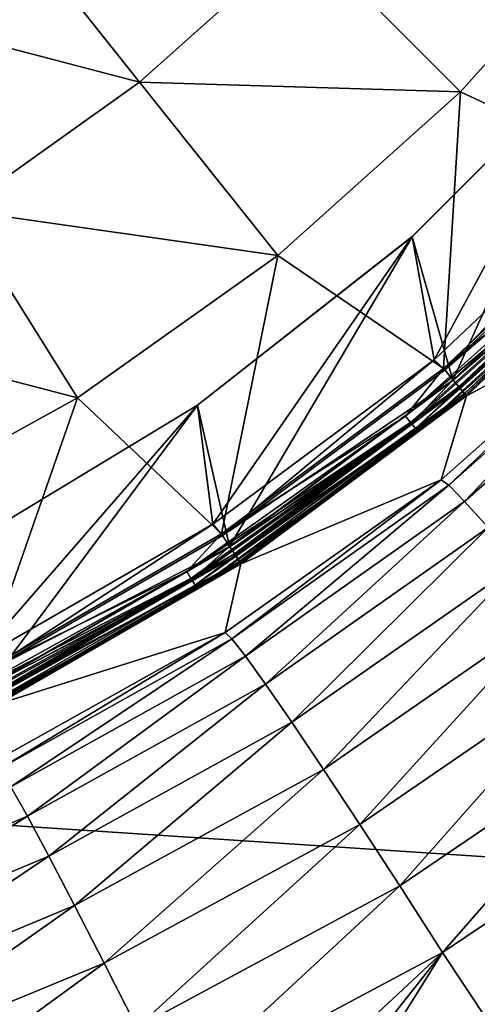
# Model space of a CAD drawing. Header units: metres. Extents: x -109 to 109, y -144 to 54.
# Tile 88 of 150: x 11.45 to 16.19, y -51.36 to -41.18. Entities that reach past the tile are written whole.
import ezdxf

# ---------------------------------------------------------------- set-up
doc = ezdxf.new("R2010")
doc.units = ezdxf.units.M
doc.layers.add('solid_20062313_XXX', color=7, linetype='CONTINUOUS')

msp = doc.modelspace()

# ---------------------------------------------------------------- linework, layer by layer
at = {"layer": 'solid_20062313_XXX'}
for points in [[(-0.037755, -48.760548, -19.140852), (-0.037755, -34.693718, -19.326387), (18.848169, -35.316036, -19.253569)], [(-0.037755, -48.760548, -19.140852), (18.848169, -35.316036, -19.253569), (18.848169, -50.005032, -19.051249)], [(11.101975, -39.830437, 65.219986), (9.473462, -40.985928, 65.219986), (12.694888, -41.827885, 63.046638)], [(11.101975, -39.830437, 65.219986), (12.694888, -41.827885, 63.046638), (14.397415, -40.306416, 63.046638)], [(14.397415, -40.306416, 63.046638), (16.017824, -41.926823, 60.597317), (17.710535, -40.032681, 60.597317)], [(17.710535, -40.032681, 60.597317), (16.017824, -41.926823, 60.597317), (17.924051, -42.819489, 57.917698)], [(14.397415, -40.306416, 63.046638), (12.694888, -41.827885, 63.046638), (16.017824, -41.926823, 60.597317)], [(9.473462, -40.985928, 65.219986), (10.832715, -43.149166, 63.046638), (12.694888, -41.827885, 63.046638)], [(17.515079, -41.426147, 44.400002), (15.517008, -43.424191, 44.400002), (17.514917, -41.426338, 43.900002)], [(15.938105, -44.907154, 44.400002), (15.517008, -43.424191, 44.400002), (17.515079, -41.426147, 44.400002)], [(15.517008, -43.424191, 44.400002), (15.517338, -43.423916, 43.900002), (17.514917, -41.426338, 43.900002)], [(17.514917, -41.426338, 43.900002), (15.517338, -43.423916, 43.900002), (15.742606, -44.696293, 43.900002)], [(17.514917, -41.426338, 43.900002), (15.742606, -44.696293, 43.900002), (17.819046, -42.739723, 43.900002)], [(18.036177, -42.928074, 44.400002), (15.938105, -44.907154, 44.400002), (17.515079, -41.426147, 44.400002)], [(12.694888, -41.827885, 63.046638), (10.832715, -43.149166, 63.046638), (14.12368, -43.619534, 60.597317)], [(12.694888, -41.827885, 63.046638), (14.12368, -43.619534, 60.597317), (16.017824, -41.926823, 60.597317)], [(16.017824, -41.926823, 60.597317), (14.12368, -43.619534, 60.597317), (15.839665, -44.786003, 57.917698)], [(16.017824, -41.926823, 60.597317), (15.839665, -44.786003, 57.917698), (17.924051, -42.819489, 57.917698)], [(15.85312, -44.802013, 43.876331), (17.819046, -42.739723, 43.900002), (15.742606, -44.696293, 43.900002)], [(15.85312, -44.802013, 43.876331), (17.939272, -42.833832, 43.876331), (17.819046, -42.739723, 43.900002)], [(17.519272, -43.428272, 57.664677), (17.924051, -42.819489, 57.917698), (15.839665, -44.786003, 57.917698)], [(18.039467, -42.92836, 43.807476), (17.939272, -42.833832, 43.876331), (15.85312, -44.802013, 43.876331)], [(15.941664, -44.907536, 43.807476), (18.039467, -42.92836, 43.807476), (15.85312, -44.802013, 43.876331)], [(17.58931, -43.49831, 44.415329), (15.938105, -44.907154, 44.400002), (18.036177, -42.928074, 44.400002)], [(18.119669, -43.004025, 43.699963), (18.039467, -42.92836, 43.807476), (15.941664, -44.907536, 43.807476)], [(16.012539, -44.992001, 43.699963), (18.119669, -43.004025, 43.699963), (15.941664, -44.907536, 43.807476)], [(18.18305, -43.063843, 44.601746), (18.103678, -42.988956, 57.106159), (15.998404, -44.975178, 57.106159)], [(17.578234, -43.487232, 57.39056), (15.998404, -44.975178, 57.106159), (18.103678, -42.988956, 57.106159)], [(16.068546, -45.058773, 44.601746), (18.18305, -43.063843, 44.601746), (15.998404, -44.975178, 57.106159)], [(18.172268, -43.05365, 43.563995), (18.119669, -43.004025, 43.699963), (16.012539, -44.992001, 43.699963)], [(16.059021, -45.047394, 43.563995), (18.172268, -43.05365, 43.563995), (16.012539, -44.992001, 43.699963)], [(16.059021, -45.047394, 43.563995), (18.192261, -43.072514, 43.41309), (18.172268, -43.05365, 43.563995)], [(17.666016, -43.575016, 44.524673), (18.18305, -43.063843, 44.601746), (16.068546, -45.058773, 44.601746)], [(10.832715, -43.149166, 63.046638), (8.834315, -44.253643, 63.046638), (12.051923, -45.089523, 60.597317)], [(10.832715, -43.149166, 63.046638), (12.051923, -45.089523, 60.597317), (14.12368, -43.619534, 60.597317)], [(16.059021, -45.047394, 43.563995), (16.076689, -45.068455, 43.41309), (18.192261, -43.072514, 43.41309)], [(17.862703, -44.130215, 24.106731), (18.192261, -43.072514, 43.41309), (16.076689, -45.068455, 43.41309)], [(15.517338, -43.423916, 43.900002), (13.292641, -45.166885, 43.900002), (13.452832, -46.398331, 43.900002)], [(13.292785, -45.166759, 44.400002), (13.292641, -45.166885, 43.900002), (15.517338, -43.423916, 43.900002)], [(15.517008, -43.424191, 44.400002), (13.292785, -45.166759, 44.400002), (15.517338, -43.423916, 43.900002)], [(13.624417, -46.629227, 44.400002), (13.292785, -45.166759, 44.400002), (15.517008, -43.424191, 44.400002)], [(15.517338, -43.423916, 43.900002), (13.452832, -46.398331, 43.900002), (15.742606, -44.696293, 43.900002)], [(15.938105, -44.907154, 44.400002), (13.624417, -46.629227, 44.400002), (15.517008, -43.424191, 44.400002)], [(15.447577, -45.279648, 57.664677), (17.519272, -43.428272, 57.664677), (15.839665, -44.786003, 57.917698)], [(17.578234, -43.487232, 57.39056), (17.519272, -43.428272, 57.664677), (15.447577, -45.279648, 57.664677)], [(15.499568, -45.344845, 57.39056), (17.578234, -43.487232, 57.39056), (15.447577, -45.279648, 57.664677)], [(15.499568, -45.344845, 57.39056), (15.998404, -44.975178, 57.106159), (17.578234, -43.487232, 57.39056)], [(15.509335, -45.35709, 44.415329), (15.938105, -44.907154, 44.400002), (17.58931, -43.49831, 44.415329)], [(15.509335, -45.35709, 44.415329), (17.58931, -43.49831, 44.415329), (15.549978, -45.408054, 44.459141)], [(17.58931, -43.49831, 44.415329), (17.635405, -43.544403, 44.459141), (15.549978, -45.408054, 44.459141)], [(15.549978, -45.408054, 44.459141), (17.635405, -43.544403, 44.459141), (15.57697, -45.441902, 44.524673)], [(17.635405, -43.544403, 44.459141), (17.666016, -43.575016, 44.524673), (15.57697, -45.441902, 44.524673)], [(14.12368, -43.619534, 60.597317), (12.051923, -45.089523, 60.597317), (13.54108, -46.497234, 57.917698)], [(14.12368, -43.619534, 60.597317), (13.54108, -46.497234, 57.917698), (15.839665, -44.786003, 57.917698)], [(15.57697, -45.441902, 44.524673), (17.666016, -43.575016, 44.524673), (16.068546, -45.058773, 44.601746)], [(15.815151, -45.936729, 24.001932), (17.862703, -44.130215, 24.106731), (16.076689, -45.068455, 43.41309)], [(15.894012, -45.994041, 23.117588), (17.862703, -44.130215, 24.106731), (15.815151, -45.936729, 24.001932)], [(17.951544, -44.178539, 23.206997), (17.862703, -44.130215, 24.106731), (15.894012, -45.994041, 23.117588)], [(17.951544, -44.178539, 23.206997), (15.894012, -45.994041, 23.117588), (16.058376, -46.160847, 22.259296)], [(18.141121, -44.329243, 22.335108), (17.951544, -44.178539, 23.206997), (16.058376, -46.160847, 22.259296)], [(8.834315, -44.253643, 63.046638), (9.828606, -46.31831, 60.597317), (12.051923, -45.089523, 60.597317)], [(18.141121, -44.329243, 22.335108), (16.058376, -46.160847, 22.259296), (16.304165, -46.432884, 21.448687)], [(13.552582, -46.514702, 43.876331), (15.742606, -44.696293, 43.900002), (13.452832, -46.398331, 43.900002)], [(15.447577, -45.279648, 57.664677), (15.839665, -44.786003, 57.917698), (13.54108, -46.497234, 57.917698)], [(13.552582, -46.514702, 43.876331), (15.85312, -44.802013, 43.876331), (15.742606, -44.696293, 43.900002)], [(15.941664, -44.907536, 43.807476), (15.85312, -44.802013, 43.876331), (13.552582, -46.514702, 43.876331)], [(13.628277, -46.629787, 43.807476), (15.941664, -44.907536, 43.807476), (13.552582, -46.514702, 43.876331)], [(15.509335, -45.35709, 44.415329), (13.624417, -46.629227, 44.400002), (15.938105, -44.907154, 44.400002)], [(16.012539, -44.992001, 43.699963), (15.941664, -44.907536, 43.807476), (13.628277, -46.629787, 43.807476)], [(13.688867, -46.721909, 43.699963), (16.012539, -44.992001, 43.699963), (13.628277, -46.629787, 43.807476)], [(16.068546, -45.058773, 44.601746), (15.998404, -44.975178, 57.106159), (13.676782, -46.70356, 57.106159)], [(15.499568, -45.344845, 57.39056), (13.676782, -46.70356, 57.106159), (15.998404, -44.975178, 57.106159)], [(16.059021, -45.047394, 43.563995), (16.012539, -44.992001, 43.699963), (13.688867, -46.721909, 43.699963)], [(12.051923, -45.089523, 60.597317), (9.828606, -46.31831, 60.597317), (11.059366, -47.93005, 57.917698)], [(12.051923, -45.089523, 60.597317), (11.059366, -47.93005, 57.917698), (13.54108, -46.497234, 57.917698)], [(13.736742, -46.794735, 44.601746), (16.068546, -45.058773, 44.601746), (13.676782, -46.70356, 57.106159)], [(13.728603, -46.782326, 43.563995), (16.059021, -45.047394, 43.563995), (13.688867, -46.721909, 43.699963)], [(13.728603, -46.782326, 43.563995), (16.076689, -45.068455, 43.41309), (16.059021, -45.047394, 43.563995)], [(13.728603, -46.782326, 43.563995), (13.743708, -46.805294, 43.41309), (16.076689, -45.068455, 43.41309)], [(15.57697, -45.441902, 44.524673), (16.068546, -45.058773, 44.601746), (13.736742, -46.794735, 44.601746)], [(15.815151, -45.936729, 24.001932), (16.076689, -45.068455, 43.41309), (13.743708, -46.805294, 43.41309)], [(13.292785, -45.166759, 44.400002), (10.874592, -46.628632, 44.400002), (13.292641, -45.166885, 43.900002)], [(11.126711, -48.070877, 44.400002), (10.874592, -46.628632, 44.400002), (13.292785, -45.166759, 44.400002)], [(10.874592, -46.628632, 44.400002), (10.874597, -46.628613, 43.900002), (13.292641, -45.166885, 43.900002)], [(13.292641, -45.166885, 43.900002), (10.874597, -46.628613, 43.900002), (10.982786, -47.821785, 43.900002)], [(13.292641, -45.166885, 43.900002), (10.982786, -47.821785, 43.900002), (13.452832, -46.398331, 43.900002)], [(13.624417, -46.629227, 44.400002), (11.126711, -48.070877, 44.400002), (13.292785, -45.166759, 44.400002)], [(13.181622, -46.887432, 57.664677), (15.447577, -45.279648, 57.664677), (13.54108, -46.497234, 57.917698)], [(15.499568, -45.344845, 57.39056), (15.447577, -45.279648, 57.664677), (13.181622, -46.887432, 57.664677)], [(13.225986, -46.958035, 57.39056), (15.499568, -45.344845, 57.39056), (13.181622, -46.887432, 57.664677)], [(13.225986, -46.958035, 57.39056), (13.676782, -46.70356, 57.106159), (15.499568, -45.344845, 57.39056)], [(13.23432, -46.971298, 44.415329), (13.624417, -46.629227, 44.400002), (15.509335, -45.35709, 44.415329)], [(13.23432, -46.971298, 44.415329), (15.509335, -45.35709, 44.415329), (13.269002, -47.026497, 44.459141)], [(15.509335, -45.35709, 44.415329), (15.549978, -45.408054, 44.459141), (13.269002, -47.026497, 44.459141)], [(13.269002, -47.026497, 44.459141), (15.549978, -45.408054, 44.459141), (13.292034, -47.063152, 44.524673)], [(15.549978, -45.408054, 44.459141), (15.57697, -45.441902, 44.524673), (13.292034, -47.063152, 44.524673)], [(13.292034, -47.063152, 44.524673), (15.57697, -45.441902, 44.524673), (13.736742, -46.794735, 44.601746)], [(13.581583, -47.516758, 23.907938), (15.815151, -45.936729, 24.001932), (13.743708, -46.805294, 43.41309)], [(13.650285, -47.581825, 23.035379), (15.815151, -45.936729, 24.001932), (13.581583, -47.516758, 23.907938)], [(15.894012, -45.994041, 23.117588), (15.815151, -45.936729, 24.001932), (13.650285, -47.581825, 23.035379)], [(15.894012, -45.994041, 23.117588), (13.650285, -47.581825, 23.035379), (13.790465, -47.761723, 22.187855)], [(16.058376, -46.160847, 22.259296), (15.894012, -45.994041, 23.117588), (13.790465, -47.761723, 22.187855)], [(16.058376, -46.160847, 22.259296), (13.790465, -47.761723, 22.187855), (13.998693, -48.052025, 21.386183)], [(16.304165, -46.432884, 21.448687), (16.058376, -46.160847, 22.259296), (13.998693, -48.052025, 21.386183)], [(11.068769, -47.94873, 43.876331), (13.452832, -46.398331, 43.900002), (10.982786, -47.821785, 43.900002)], [(11.068769, -47.94873, 43.876331), (13.552582, -46.514702, 43.876331), (13.452832, -46.398331, 43.900002)], [(13.181622, -46.887432, 57.664677), (13.54108, -46.497234, 57.917698), (11.059366, -47.93005, 57.917698)], [(13.628277, -46.629787, 43.807476), (13.552582, -46.514702, 43.876331), (11.068769, -47.94873, 43.876331)], [(16.304165, -46.432884, 21.448687), (13.998693, -48.052025, 21.386183), (14.269851, -48.445595, 20.650053)], [(16.625179, -46.803284, 20.706217), (16.304165, -46.432884, 21.448687), (14.269851, -48.445595, 20.650053)], [(11.13059, -48.071827, 43.807476), (13.628277, -46.629787, 43.807476), (11.068769, -47.94873, 43.876331)], [(13.23432, -46.971298, 44.415329), (11.126711, -48.070877, 44.400002), (13.624417, -46.629227, 44.400002)], [(13.688867, -46.721909, 43.699963), (13.628277, -46.629787, 43.807476), (11.13059, -48.071827, 43.807476)], [(11.180076, -48.170361, 43.699963), (13.688867, -46.721909, 43.699963), (11.13059, -48.071827, 43.807476)], [(13.736742, -46.794735, 44.601746), (13.676782, -46.70356, 57.106159), (11.170199, -48.150734, 57.106159)], [(13.225986, -46.958035, 57.39056), (11.170199, -48.150734, 57.106159), (13.676782, -46.70356, 57.106159)], [(13.728603, -46.782326, 43.563995), (13.688867, -46.721909, 43.699963), (11.180076, -48.170361, 43.699963)], [(11.219172, -48.248253, 44.601746), (13.736742, -46.794735, 44.601746), (11.170199, -48.150734, 57.106159)], [(11.21253, -48.234982, 43.563995), (13.728603, -46.782326, 43.563995), (11.180076, -48.170361, 43.699963)], [(11.21253, -48.234982, 43.563995), (13.743708, -46.805294, 43.41309), (13.728603, -46.782326, 43.563995)], [(11.21253, -48.234982, 43.563995), (11.224865, -48.259548, 43.41309), (13.743708, -46.805294, 43.41309)], [(13.292034, -47.063152, 44.524673), (13.736742, -46.794735, 44.601746), (11.219172, -48.248253, 44.601746)], [(13.581583, -47.516758, 23.907938), (13.743708, -46.805294, 43.41309), (11.224865, -48.259548, 43.41309)], [(16.625179, -46.803284, 20.706217), (14.269851, -48.445595, 20.650053), (14.597279, -48.932774, 19.997551)], [(17.013313, -47.262695, 20.050629), (16.625179, -46.803284, 20.706217), (14.597279, -48.932774, 19.997551)], [(10.7499, -48.231396, 57.664677), (13.181622, -46.887432, 57.664677), (11.059366, -47.93005, 57.917698)], [(13.225986, -46.958035, 57.39056), (13.181622, -46.887432, 57.664677), (10.7499, -48.231396, 57.664677)], [(10.786079, -48.306522, 57.39056), (13.225986, -46.958035, 57.39056), (10.7499, -48.231396, 57.664677)], [(10.786079, -48.306522, 57.39056), (11.170199, -48.150734, 57.106159), (13.225986, -46.958035, 57.39056)], [(10.792875, -48.320637, 44.415329), (11.126711, -48.070877, 44.400002), (13.23432, -46.971298, 44.415329)], [(10.792875, -48.320637, 44.415329), (13.23432, -46.971298, 44.415329), (10.821159, -48.379368, 44.459141)], [(13.23432, -46.971298, 44.415329), (13.269002, -47.026497, 44.459141), (10.821159, -48.379368, 44.459141)], [(10.821159, -48.379368, 44.459141), (13.269002, -47.026497, 44.459141), (10.839943, -48.418373, 44.524673)], [(13.269002, -47.026497, 44.459141), (13.292034, -47.063152, 44.524673), (10.839943, -48.418373, 44.524673)], [(10.839943, -48.418373, 44.524673), (13.292034, -47.063152, 44.524673), (11.219172, -48.248253, 44.601746)], [(17.013313, -47.262695, 20.050629), (14.597279, -48.932774, 19.997551), (14.972935, -49.501591, 19.444702)], [(17.458773, -47.799526, 19.498468), (17.013313, -47.262695, 20.050629), (14.972935, -49.501591, 19.444702)], [(11.188365, -48.850006, 23.822107), (13.581583, -47.516758, 23.907938), (11.224865, -48.259548, 43.41309)], [(11.246743, -48.921566, 22.958963), (13.581583, -47.516758, 23.907938), (11.188365, -48.850006, 23.822107)], [(13.650285, -47.581825, 23.035379), (13.581583, -47.516758, 23.907938), (11.246743, -48.921566, 22.958963)], [(13.650285, -47.581825, 23.035379), (11.246743, -48.921566, 22.958963), (11.362672, -49.112316, 22.120075)], [(13.790465, -47.761723, 22.187855), (13.650285, -47.581825, 23.035379), (11.362672, -49.112316, 22.120075)], [(13.790465, -47.761723, 22.187855), (11.362672, -49.112316, 22.120075), (11.533378, -49.417667, 21.325609)], [(13.998693, -48.052025, 21.386183), (13.790465, -47.761723, 22.187855), (11.533378, -49.417667, 21.325609)], [(17.458773, -47.799526, 19.498468), (14.972935, -49.501591, 19.444702), (15.387591, -50.138073, 19.005085)], [(17.950314, -48.400227, 19.063671), (17.458773, -47.799526, 19.498468), (15.387591, -50.138073, 19.005085)], [(13.998693, -48.052025, 21.386183), (11.533378, -49.417667, 21.325609), (11.75476, -49.830284, 20.594654)], [(14.269851, -48.445595, 20.650053), (13.998693, -48.052025, 21.386183), (11.75476, -49.830284, 20.594654)], [(14.269851, -48.445595, 20.650053), (11.75476, -49.830284, 20.594654), (12.021498, -50.340252, 19.944775)], [(14.597279, -48.932774, 19.997551), (14.269851, -48.445595, 20.650053), (12.021498, -50.340252, 19.944775)], [(17.950314, -48.400227, 19.063671), (15.387591, -50.138073, 19.005085), (15.831062, -50.826588, 18.689503)], [(18.475531, -49.049637, 18.75721), (17.950314, -48.400227, 19.063671), (15.831062, -50.826588, 18.689503)], [(0.000001, -62.822498, -18.831715), (-0.037755, -48.760548, -19.140852), (18.848169, -50.005032, -19.051249)], [(14.597279, -48.932774, 19.997551), (12.021498, -50.340252, 19.944775), (12.327183, -50.935314, 19.391588)], [(14.972935, -49.501591, 19.444702), (14.597279, -48.932774, 19.997551), (12.327183, -50.935314, 19.391588)], [(18.475531, -49.049637, 18.75721), (15.831062, -50.826588, 18.689503), (16.304949, -51.54179, 18.50601)], [(11.533378, -49.417667, 21.325609), (11.362672, -49.112316, 22.120075), (8.934403, -50.512791, 21.271093)], [(11.533378, -49.417667, 21.325609), (8.934403, -50.512791, 21.271093), (9.105043, -50.939957, 20.544632)], [(11.75476, -49.830284, 20.594654), (11.533378, -49.417667, 21.325609), (9.105043, -50.939957, 20.544632)], [(14.972935, -49.501591, 19.444702), (12.327183, -50.935314, 19.391588), (12.664468, -51.601173, 18.948387)], [(15.387591, -50.138073, 19.005085), (14.972935, -49.501591, 19.444702), (12.664468, -51.601173, 18.948387)], [(11.75476, -49.830284, 20.594654), (9.105043, -50.939957, 20.544632), (9.310098, -51.467201, 19.8971)], [(12.021498, -50.340252, 19.944775), (11.75476, -49.830284, 20.594654), (9.310098, -51.467201, 19.8971)], [(1.490792, -62.9291, -18.828478), (0.000001, -62.822498, -18.831715), (18.848169, -50.005032, -19.051249)], [(1.490792, -62.9291, -18.828478), (18.848169, -50.005032, -19.051249), (18.848169, -64.691551, -18.714064)], [(15.387591, -50.138073, 19.005085), (12.664468, -51.601173, 18.948387), (13.025249, -52.321831, 18.62582)], [(15.831062, -50.826588, 18.689503), (15.387591, -50.138073, 19.005085), (13.025249, -52.321831, 18.62582)], [(12.021498, -50.340252, 19.944775), (9.310098, -51.467201, 19.8971), (9.544734, -52.082096, 19.343763)], [(12.327183, -50.935314, 19.391588), (12.021498, -50.340252, 19.944775), (9.544734, -52.082096, 19.343763)], [(15.831062, -50.826588, 18.689503), (13.025249, -52.321831, 18.62582), (13.426332, -53.067554, 18.432182)], [(15.831062, -50.826588, 18.689503), (13.426332, -53.067554, 18.432182), (14.456683, -52.564255, 18.457371)], [(15.831062, -50.826588, 18.689503), (14.456683, -52.564255, 18.457371), (14.88063, -52.343956, 18.46809)], [(15.831062, -50.826588, 18.689503), (14.88063, -52.343956, 18.46809), (16.304949, -51.54179, 18.50601)], [(12.327183, -50.935314, 19.391588), (9.544734, -52.082096, 19.343763), (9.80342, -52.770145, 18.897667)], [(12.664468, -51.601173, 18.948387), (12.327183, -50.935314, 19.391588), (9.80342, -52.770145, 18.897667)]]:
    msp.add_3dface(points, dxfattribs=at)

doc.saveas('drawing.dxf')
